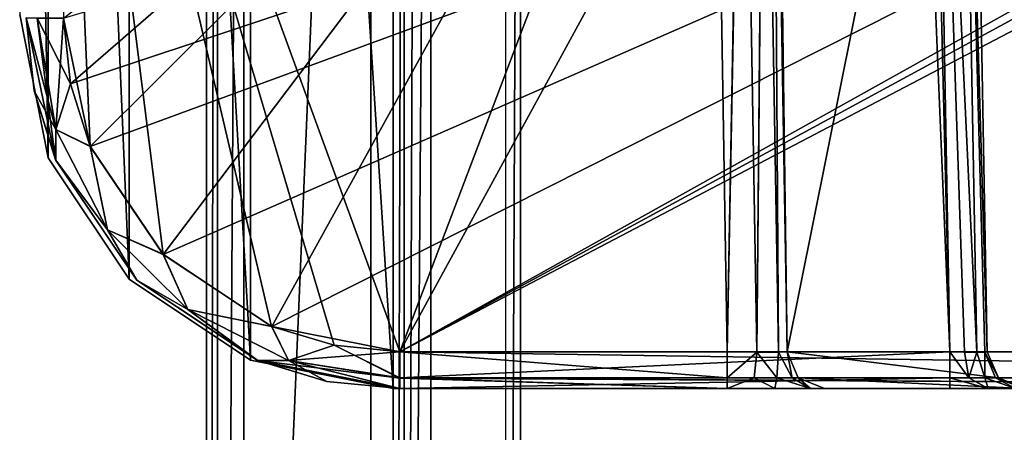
# Model space of a CAD drawing. Header units: millimetres. Extents: x -30 to 30, y -27.5 to 31.
# Tile 2 of 22: x -30 to -16.8, y 0.4 to 5.9. Entities that reach past the tile are written whole.
import ezdxf

# ---------------------------------------------------------------- set-up
doc = ezdxf.new("R2010")
doc.units = ezdxf.units.MM
doc.header["$LTSCALE"] = 65.185185
for name, color, linetype in [('1', 7, 'CONTINUOUS'), ('103', 7, 'CONTINUOUS'), ('113', 7, 'CONTINUOUS'), ('129', 7, 'CONTINUOUS'), ('145', 7, 'CONTINUOUS'), ('151', 7, 'CONTINUOUS'), ('155', 7, 'CONTINUOUS'), ('172', 7, 'CONTINUOUS'), ('192', 7, 'CONTINUOUS'), ('193', 7, 'CONTINUOUS'), ('194', 7, 'CONTINUOUS'), ('195', 7, 'CONTINUOUS'), ('2', 7, 'CONTINUOUS'), ('219', 7, 'CONTINUOUS'), ('220', 7, 'CONTINUOUS'), ('24', 7, 'CONTINUOUS'), ('258', 7, 'CONTINUOUS'), ('265', 7, 'CONTINUOUS'), ('276', 7, 'CONTINUOUS'), ('277', 7, 'CONTINUOUS'), ('278', 7, 'CONTINUOUS'), ('37', 7, 'CONTINUOUS'), ('38', 7, 'CONTINUOUS'), ('6', 7, 'CONTINUOUS'), ('70', 7, 'CONTINUOUS'), ('73', 7, 'CONTINUOUS'), ('77', 7, 'CONTINUOUS'), ('79', 7, 'CONTINUOUS'), ('93', 7, 'CONTINUOUS'), ('95', 7, 'CONTINUOUS'), ('98', 7, 'CONTINUOUS')]:
    doc.layers.add(name, color=color, linetype=linetype)

msp = doc.modelspace()

# ---------------------------------------------------------------- linework, layer by layer
at = {"layer": '1', "color": 252, "linetype": 'Continuous', "true_color": 0x96918c}
for points in [[(-4.6, 7, -33.1), (-24.5, -24.5, -33.1), (-4.6, 22.793, -33.1), (-4.6, 7, -33.1)], [(24.5, 22.793, -33.1), (-24.5, -24.5, -33.1), (4.6, 7, -33.1), (24.5, 22.793, -33.1)], [(24.5, -24.5, -33.1), (-24.5, -24.5, -33.1), (24.5, 22.793, -33.1), (24.5, -24.5, -33.1)], [(-24.5, -24.5, -33.1), (-24.5, 22.793, -33.1), (-4.6, 22.793, -33.1), (-24.5, -24.5, -33.1)], [(4.6, 7, -33.1), (-24.5, -24.5, -33.1), (-4.6, 7, -33.1), (4.6, 7, -33.1)]]:
    msp.add_3dface(points, dxfattribs=at)
at = {"layer": '103', "color": 8, "linetype": 'Continuous', "true_color": 0x6e7371}
for points in [[(-24.913, 1, -182.347), (-1.747, 1, -182.347), (24.913, 1, -180.853), (-24.913, 1, -182.347)], [(17.551, 1, -180.853), (-24.913, 1, -182.347), (24.913, 1, -180.853), (17.551, 1, -180.853)], [(-24.913, 1, -180.853), (-24.913, 1, -182.347), (-17.551, 1, -180.853), (-24.913, 1, -180.853)], [(-17.551, 1, -180.853), (-24.913, 1, -182.347), (17.551, 1, -180.853), (-17.551, 1, -180.853)], [(-24.913, 1, -101.847), (-20.53, 1, -101.847), (24.913, 1, -92.1), (-24.913, 1, -101.847)], [(-24.913, 1, -92.1), (-24.913, 1, -101.847), (24.913, 1, -92.1), (-24.913, 1, -92.1)], [(24.913, 1, -92.1), (-20.53, 1, -101.847), (20.53, 1, -101.847), (24.913, 1, -92.1)], [(-20.53, 1, -101.847), (-19.892, 1, -102.014), (20.53, 1, -101.847), (-20.53, 1, -101.847)], [(20.53, 1, -101.847), (-19.892, 1, -102.014), (20.192, 1, -101.891), (20.53, 1, -101.847)], [(20.192, 1, -101.891), (-19.892, 1, -102.014), (19.887, 1, -102.017), (20.192, 1, -101.891)], [(-19.892, 1, -102.014), (-19.419, 1, -102.471), (19.887, 1, -102.017), (-19.892, 1, -102.014)], [(-19.419, 1, -102.471), (-19.231, 1, -103.101), (19.418, 1, -102.473), (-19.419, 1, -102.471)], [(19.887, 1, -102.017), (-19.419, 1, -102.471), (19.418, 1, -102.473), (19.887, 1, -102.017)], [(-19.231, 1, -103.101), (-16.552, 1, -179.818), (19.231, 1, -103.101), (-19.231, 1, -103.101)], [(19.418, 1, -102.473), (-19.231, 1, -103.101), (19.231, 1, -103.101), (19.418, 1, -102.473)], [(-17.041, 1, -180.714), (-17.551, 1, -180.853), (17.041, 1, -180.714), (-17.041, 1, -180.714)], [(17.041, 1, -180.714), (-17.551, 1, -180.853), (17.551, 1, -180.853), (17.041, 1, -180.714)], [(-16.674, 1, -180.334), (-17.041, 1, -180.714), (17.041, 1, -180.714), (-16.674, 1, -180.334)]]:
    msp.add_3dface(points, dxfattribs=at)
at = {"layer": '113', "color": 8, "linetype": 'Continuous', "true_color": 0x6e7371}
for points in [[(-29.912, 5.956, -92.1), (-29.912, 5.956, -101.925), (-29.808, 4.982, -101.909), (-29.912, 5.956, -92.1)], [(-29.912, 5.956, -92.1), (-29.808, 4.982, -101.909), (-29.519, 4.056, -92.1), (-29.912, 5.956, -92.1)], [(-29.808, 4.982, -101.909), (-29.518, 4.052, -101.895), (-29.519, 4.056, -92.1), (-29.808, 4.982, -101.909)], [(-29.519, 4.056, -92.1), (-29.518, 4.052, -101.895), (-28.433, 2.449, -92.1), (-29.519, 4.056, -92.1)], [(-29.518, 4.052, -101.895), (-28.431, 2.447, -101.87), (-28.433, 2.449, -92.1), (-29.518, 4.052, -101.895)], [(-28.433, 2.449, -92.1), (-28.431, 2.447, -101.87), (-26.816, 1.376, -92.1), (-28.433, 2.449, -92.1)], [(-28.431, 2.447, -101.87), (-26.815, 1.376, -101.853), (-26.816, 1.376, -92.1), (-28.431, 2.447, -101.87)], [(-24.913, 1, -101.847), (-24.913, 1, -92.1), (-26.816, 1.376, -92.1), (-24.913, 1, -101.847)], [(-26.815, 1.376, -101.853), (-24.913, 1, -101.847), (-26.816, 1.376, -92.1), (-26.815, 1.376, -101.853)]]:
    msp.add_3dface(points, dxfattribs=at)
at = {"layer": '129', "color": 8, "linetype": 'Continuous', "true_color": 0x6e7371}
for points in [[(-29.912, 5.956, -180.775), (-29.808, 4.982, -182.409), (-29.52, 4.057, -180.805), (-29.912, 5.956, -180.775)], [(-29.912, 5.956, -180.775), (-29.912, 5.956, -182.425), (-29.808, 4.982, -182.409), (-29.912, 5.956, -180.775)], [(-29.808, 4.982, -182.409), (-29.518, 4.052, -182.395), (-29.52, 4.057, -180.805), (-29.808, 4.982, -182.409)], [(-29.52, 4.057, -180.805), (-29.518, 4.052, -182.395), (-28.434, 2.451, -180.83), (-29.52, 4.057, -180.805)], [(-29.518, 4.052, -182.395), (-28.431, 2.447, -182.37), (-28.434, 2.451, -180.83), (-29.518, 4.052, -182.395)], [(-28.434, 2.451, -180.83), (-28.431, 2.447, -182.37), (-26.82, 1.378, -180.847), (-28.434, 2.451, -180.83)], [(-28.431, 2.447, -182.37), (-26.815, 1.376, -182.353), (-26.82, 1.378, -180.847), (-28.431, 2.447, -182.37)], [(-26.82, 1.378, -180.847), (-26.815, 1.376, -182.353), (-25.888, 1.096, -180.852), (-26.82, 1.378, -180.847)], [(-26.815, 1.376, -182.353), (-24.913, 1, -182.347), (-25.888, 1.096, -180.852), (-26.815, 1.376, -182.353)], [(-24.913, 1, -182.347), (-24.913, 1, -180.853), (-25.888, 1.096, -180.852), (-24.913, 1, -182.347)]]:
    msp.add_3dface(points, dxfattribs=at)
at = {"layer": '145', "color": 8, "linetype": 'Continuous', "true_color": 0x6e7371}
for points in [[(-29.412, 5.952, -102.425), (-20.716, 12.535, -102.54), (-29.318, 5.075, -102.409), (-29.412, 5.952, -102.425)], [(-29.318, 5.075, -102.409), (-20.716, 12.535, -102.54), (-29.057, 4.238, -102.395), (-29.318, 5.075, -102.409)], [(-29.057, 4.238, -102.395), (-20.716, 12.535, -102.54), (-28.079, 2.794, -102.369), (-29.057, 4.238, -102.395)], [(-28.079, 2.794, -102.369), (-20.716, 12.535, -102.54), (-26.625, 1.83, -102.353), (-28.079, 2.794, -102.369)], [(-26.625, 1.83, -102.353), (-20.716, 12.535, -102.54), (-24.913, 1.491, -102.347), (-26.625, 1.83, -102.353)], [(-20.716, 12.535, -102.54), (-20.53, 1.491, -102.347), (-24.913, 1.491, -102.347), (-20.716, 12.535, -102.54)]]:
    msp.add_3dface(points, dxfattribs=at)
at = {"layer": '151', "color": 8, "linetype": 'Continuous', "true_color": 0x6e7371}
for points in [[(-29.318, 5.075, -182.909), (-29.412, 5.952, -182.925), (-2.457, 14.009, -183.065), (-29.318, 5.075, -182.909)], [(-29.057, 4.238, -182.895), (-29.318, 5.075, -182.909), (-2.457, 14.009, -183.065), (-29.057, 4.238, -182.895)], [(-28.079, 2.794, -182.869), (-29.057, 4.238, -182.895), (-2.457, 14.009, -183.065), (-28.079, 2.794, -182.869)], [(-26.625, 1.83, -182.853), (-28.079, 2.794, -182.869), (-2.457, 14.009, -183.065), (-26.625, 1.83, -182.853)], [(-24.913, 1.491, -182.847), (-26.625, 1.83, -182.853), (-2.457, 14.009, -183.065), (-24.913, 1.491, -182.847)], [(-2.106, 13.865, -183.063), (-24.913, 1.491, -182.847), (-2.457, 14.009, -183.065), (-2.106, 13.865, -183.063)], [(-1.957, 13.517, -183.057), (-24.913, 1.491, -182.847), (-2.106, 13.865, -183.063), (-1.957, 13.517, -183.057)], [(-1.747, 1.491, -182.847), (-24.913, 1.491, -182.847), (-1.957, 13.517, -183.057), (-1.747, 1.491, -182.847)]]:
    msp.add_3dface(points, dxfattribs=at)
at = {"layer": '155', "color": 8, "linetype": 'Continuous', "true_color": 0x6e7371}
for points in [[(-19.905, 13.672, -104.198), (-19.895, 13.714, -104.511), (-19.73, 1.491, -103.119), (-19.905, 13.672, -104.198)], [(-19.895, 13.714, -104.511), (-17.272, 13.714, -179.623), (-19.73, 1.491, -103.119), (-19.895, 13.714, -104.511)], [(-17.272, 13.714, -179.623), (-17.051, 1.491, -179.836), (-19.73, 1.491, -103.119), (-17.272, 13.714, -179.623)], [(-19.913, 13.554, -103.913), (-19.905, 13.672, -104.198), (-19.73, 1.491, -103.119), (-19.913, 13.554, -103.913)], [(-19.921, 13.125, -103.478), (-19.913, 13.554, -103.913), (-19.73, 1.491, -103.119), (-19.921, 13.125, -103.478)], [(-19.916, 12.535, -103.311), (-19.921, 13.125, -103.478), (-19.73, 1.491, -103.119), (-19.916, 12.535, -103.311)]]:
    msp.add_3dface(points, dxfattribs=at)
at = {"layer": '172', "color": 8, "linetype": 'Continuous', "true_color": 0x6e7371}
for points in [[(-20.53, 1.491, -102.347), (-20.716, 12.535, -102.54), (-20.332, 12.54, -102.638), (-20.53, 1.491, -102.347)], [(-20.53, 1.491, -102.347), (-20.324, 12.54, -102.642), (-20.137, 1.488, -102.449), (-20.53, 1.491, -102.347)], [(-20.53, 1.491, -102.347), (-20.332, 12.54, -102.638), (-20.324, 12.54, -102.642), (-20.53, 1.491, -102.347)], [(-20.324, 12.54, -102.642), (-20.035, 12.54, -102.92), (-20.137, 1.488, -102.449), (-20.324, 12.54, -102.642)], [(-20.137, 1.488, -102.449), (-20.033, 12.54, -102.924), (-19.846, 1.488, -102.731), (-20.137, 1.488, -102.449)], [(-20.035, 12.54, -102.92), (-20.033, 12.54, -102.924), (-20.137, 1.488, -102.449), (-20.035, 12.54, -102.92)], [(-20.033, 12.54, -102.924), (-19.916, 12.535, -103.311), (-19.846, 1.488, -102.731), (-20.033, 12.54, -102.924)], [(-19.916, 12.535, -103.311), (-19.73, 1.491, -103.119), (-19.846, 1.488, -102.731), (-19.916, 12.535, -103.311)]]:
    msp.add_3dface(points, dxfattribs=at)
at = {"layer": '192', "color": 8, "linetype": 'Continuous', "true_color": 0x6e7371}
for points in [[(-29.912, 5.956, -101.925), (-29.766, 5.951, -102.278), (-29.518, 4.462, -102.252), (-29.912, 5.956, -101.925)], [(-29.808, 4.982, -101.909), (-29.912, 5.956, -101.925), (-29.518, 4.462, -102.252), (-29.808, 4.982, -101.909)], [(-29.412, 5.952, -102.425), (-29.318, 5.075, -102.409), (-29.766, 5.951, -102.278), (-29.412, 5.952, -102.425)], [(-29.766, 5.951, -102.278), (-29.318, 5.075, -102.409), (-29.518, 4.462, -102.252), (-29.766, 5.951, -102.278)], [(-29.318, 5.075, -102.409), (-29.057, 4.238, -102.395), (-29.518, 4.462, -102.252), (-29.318, 5.075, -102.409)], [(-29.518, 4.052, -101.895), (-29.808, 4.982, -101.909), (-29.518, 4.462, -102.252), (-29.518, 4.052, -101.895)], [(-29.518, 4.462, -102.252), (-29.057, 4.238, -102.395), (-28.824, 3.121, -102.229), (-29.518, 4.462, -102.252)], [(-29.518, 4.052, -101.895), (-29.518, 4.462, -102.252), (-28.824, 3.121, -102.229), (-29.518, 4.052, -101.895)], [(-29.057, 4.238, -102.395), (-28.079, 2.794, -102.369), (-28.824, 3.121, -102.229), (-29.057, 4.238, -102.395)], [(-28.431, 2.447, -101.87), (-29.518, 4.052, -101.895), (-28.824, 3.121, -102.229), (-28.431, 2.447, -101.87)], [(-28.824, 3.121, -102.229), (-28.079, 2.794, -102.369), (-27.752, 2.057, -102.21), (-28.824, 3.121, -102.229)], [(-28.431, 2.447, -101.87), (-28.824, 3.121, -102.229), (-27.752, 2.057, -102.21), (-28.431, 2.447, -101.87)], [(-28.079, 2.794, -102.369), (-26.625, 1.83, -102.353), (-27.752, 2.057, -102.21), (-28.079, 2.794, -102.369)], [(-26.815, 1.376, -101.853), (-28.431, 2.447, -101.87), (-27.752, 2.057, -102.21), (-26.815, 1.376, -101.853)], [(-27.752, 2.057, -102.21), (-26.625, 1.83, -102.353), (-26.404, 1.375, -102.198), (-27.752, 2.057, -102.21)], [(-26.815, 1.376, -101.853), (-27.752, 2.057, -102.21), (-26.404, 1.375, -102.198), (-26.815, 1.376, -101.853)], [(-26.625, 1.83, -102.353), (-24.913, 1.491, -102.347), (-26.404, 1.375, -102.198), (-26.625, 1.83, -102.353)], [(-26.404, 1.375, -102.198), (-24.913, 1.491, -102.347), (-24.913, 1.143, -102.197), (-26.404, 1.375, -102.198)], [(-26.815, 1.376, -101.853), (-26.404, 1.375, -102.198), (-24.913, 1.14, -102.194), (-26.815, 1.376, -101.853)], [(-24.913, 1, -101.847), (-26.815, 1.376, -101.853), (-24.913, 1.14, -102.194), (-24.913, 1, -101.847)], [(-24.913, 1.14, -102.194), (-26.404, 1.375, -102.198), (-24.913, 1.143, -102.197), (-24.913, 1.14, -102.194)]]:
    msp.add_3dface(points, dxfattribs=at)
at = {"layer": '193', "color": 8, "linetype": 'Continuous', "true_color": 0x6e7371}
for points in [[(-24.913, 1.491, -102.347), (-20.53, 1.491, -102.347), (-20.53, 1.143, -102.197), (-24.913, 1.491, -102.347)], [(-24.913, 1.143, -102.197), (-24.913, 1.491, -102.347), (-20.53, 1.143, -102.197), (-24.913, 1.143, -102.197)], [(-20.53, 1, -101.847), (-24.913, 1.14, -102.194), (-24.913, 1.143, -102.197), (-20.53, 1, -101.847)], [(-20.53, 1, -101.847), (-24.913, 1.143, -102.197), (-20.53, 1.143, -102.197), (-20.53, 1, -101.847)], [(-20.53, 1, -101.847), (-24.913, 1, -101.847), (-24.913, 1.14, -102.194), (-20.53, 1, -101.847)]]:
    msp.add_3dface(points, dxfattribs=at)
at = {"layer": '194', "color": 8, "linetype": 'Continuous', "true_color": 0x6e7371}
for points in [[(-20.53, 1.491, -102.347), (-20.137, 1.488, -102.449), (-20.53, 1.143, -102.197), (-20.53, 1.491, -102.347)], [(-20.53, 1.143, -102.197), (-20.137, 1.488, -102.449), (-20.173, 1.142, -102.265), (-20.53, 1.143, -102.197)], [(-20.173, 1.142, -102.265), (-20.137, 1.488, -102.449), (-19.869, 1.141, -102.462), (-20.173, 1.142, -102.265)], [(-20.137, 1.488, -102.449), (-19.846, 1.488, -102.731), (-19.869, 1.141, -102.462), (-20.137, 1.488, -102.449)], [(-19.869, 1.141, -102.462), (-19.846, 1.488, -102.731), (-19.661, 1.142, -102.76), (-19.869, 1.141, -102.462)], [(-19.846, 1.488, -102.731), (-19.73, 1.491, -103.119), (-19.661, 1.142, -102.76), (-19.846, 1.488, -102.731)], [(-19.661, 1.142, -102.76), (-19.73, 1.491, -103.119), (-19.581, 1.143, -103.113), (-19.661, 1.142, -102.76)], [(-20.53, 1, -101.847), (-20.53, 1.143, -102.197), (-20.173, 1.142, -102.265), (-20.53, 1, -101.847)], [(-19.892, 1, -102.014), (-20.53, 1, -101.847), (-20.173, 1.142, -102.265), (-19.892, 1, -102.014)], [(-19.892, 1, -102.014), (-20.173, 1.142, -102.265), (-19.869, 1.141, -102.462), (-19.892, 1, -102.014)], [(-19.419, 1, -102.471), (-19.892, 1, -102.014), (-19.869, 1.141, -102.462), (-19.419, 1, -102.471)], [(-19.419, 1, -102.471), (-19.869, 1.141, -102.462), (-19.661, 1.142, -102.76), (-19.419, 1, -102.471)], [(-19.419, 1, -102.471), (-19.661, 1.142, -102.76), (-19.581, 1.143, -103.113), (-19.419, 1, -102.471)], [(-19.231, 1, -103.101), (-19.419, 1, -102.471), (-19.581, 1.143, -103.113), (-19.231, 1, -103.101)]]:
    msp.add_3dface(points, dxfattribs=at)
at = {"layer": '195', "color": 8, "linetype": 'Continuous', "true_color": 0x6e7371}
for points in [[(-19.581, 1.143, -103.113), (-19.73, 1.491, -103.119), (-16.902, 1.143, -179.831), (-19.581, 1.143, -103.113)], [(-19.73, 1.491, -103.119), (-17.051, 1.491, -179.836), (-16.902, 1.143, -179.831), (-19.73, 1.491, -103.119)], [(-16.552, 1, -179.818), (-19.581, 1.143, -103.113), (-16.902, 1.143, -179.831), (-16.552, 1, -179.818)], [(-16.552, 1, -179.818), (-19.231, 1, -103.101), (-19.581, 1.143, -103.113), (-16.552, 1, -179.818)]]:
    msp.add_3dface(points, dxfattribs=at)
at = {"layer": '2', "color": 252, "linetype": 'Continuous', "true_color": 0x96918c}
for points in [[(25, -24.5, 33.1), (25, 24.5, 33.1), (-25, -24.5, 33.1), (25, -24.5, 33.1)], [(-25, -24.5, 33.1), (25, 24.5, 33.1), (-25, 24.5, 33.1), (-25, -24.5, 33.1)]]:
    msp.add_3dface(points, dxfattribs=at)
at = {"layer": '219', "color": 8, "linetype": 'Continuous', "true_color": 0x6e7371}
for points in [[(-29.912, 5.956, -182.425), (-29.766, 5.951, -182.778), (-29.518, 4.462, -182.752), (-29.912, 5.956, -182.425)], [(-29.808, 4.982, -182.409), (-29.912, 5.956, -182.425), (-29.518, 4.462, -182.752), (-29.808, 4.982, -182.409)], [(-29.412, 5.952, -182.925), (-29.318, 5.075, -182.909), (-29.766, 5.951, -182.778), (-29.412, 5.952, -182.925)], [(-29.766, 5.951, -182.778), (-29.318, 5.075, -182.909), (-29.518, 4.462, -182.752), (-29.766, 5.951, -182.778)], [(-29.318, 5.075, -182.909), (-29.057, 4.238, -182.895), (-29.518, 4.462, -182.752), (-29.318, 5.075, -182.909)], [(-29.518, 4.052, -182.395), (-29.808, 4.982, -182.409), (-29.518, 4.462, -182.752), (-29.518, 4.052, -182.395)], [(-29.518, 4.052, -182.395), (-29.518, 4.462, -182.752), (-28.824, 3.121, -182.729), (-29.518, 4.052, -182.395)], [(-29.518, 4.462, -182.752), (-29.057, 4.238, -182.895), (-28.824, 3.121, -182.729), (-29.518, 4.462, -182.752)], [(-29.057, 4.238, -182.895), (-28.079, 2.794, -182.869), (-28.824, 3.121, -182.729), (-29.057, 4.238, -182.895)], [(-28.431, 2.447, -182.37), (-29.518, 4.052, -182.395), (-28.824, 3.121, -182.729), (-28.431, 2.447, -182.37)], [(-28.431, 2.447, -182.37), (-28.824, 3.121, -182.729), (-27.752, 2.057, -182.71), (-28.431, 2.447, -182.37)], [(-28.824, 3.121, -182.729), (-28.079, 2.794, -182.869), (-27.752, 2.057, -182.71), (-28.824, 3.121, -182.729)], [(-28.079, 2.794, -182.869), (-26.625, 1.83, -182.853), (-27.752, 2.057, -182.71), (-28.079, 2.794, -182.869)], [(-26.815, 1.376, -182.353), (-28.431, 2.447, -182.37), (-27.752, 2.057, -182.71), (-26.815, 1.376, -182.353)], [(-26.815, 1.376, -182.353), (-27.752, 2.057, -182.71), (-26.404, 1.375, -182.698), (-26.815, 1.376, -182.353)], [(-27.752, 2.057, -182.71), (-26.625, 1.83, -182.853), (-26.404, 1.375, -182.698), (-27.752, 2.057, -182.71)], [(-26.625, 1.83, -182.853), (-24.913, 1.491, -182.847), (-26.404, 1.375, -182.698), (-26.625, 1.83, -182.853)], [(-26.404, 1.375, -182.698), (-24.913, 1.491, -182.847), (-24.913, 1.143, -182.697), (-26.404, 1.375, -182.698)], [(-26.815, 1.376, -182.353), (-26.404, 1.375, -182.698), (-24.913, 1.14, -182.694), (-26.815, 1.376, -182.353)], [(-24.913, 1, -182.347), (-26.815, 1.376, -182.353), (-24.913, 1.14, -182.694), (-24.913, 1, -182.347)], [(-24.913, 1.14, -182.694), (-26.404, 1.375, -182.698), (-24.913, 1.143, -182.697), (-24.913, 1.14, -182.694)]]:
    msp.add_3dface(points, dxfattribs=at)
at = {"layer": '220', "color": 8, "linetype": 'Continuous', "true_color": 0x6e7371}
for points in [[(-24.913, 1.143, -182.697), (-24.913, 1.491, -182.847), (-1.747, 1.143, -182.697), (-24.913, 1.143, -182.697)], [(-24.913, 1.491, -182.847), (-1.747, 1.491, -182.847), (-1.747, 1.143, -182.697), (-24.913, 1.491, -182.847)], [(-1.747, 1, -182.347), (-24.913, 1.14, -182.694), (-24.913, 1.143, -182.697), (-1.747, 1, -182.347)], [(-1.747, 1, -182.347), (-24.913, 1.143, -182.697), (-1.747, 1.143, -182.697), (-1.747, 1, -182.347)], [(-1.747, 1, -182.347), (-24.913, 1, -182.347), (-24.913, 1.14, -182.694), (-1.747, 1, -182.347)]]:
    msp.add_3dface(points, dxfattribs=at)
at = {"layer": '24', "color": 252, "linetype": 'Continuous', "true_color": 0x96918c}
for points in [[(-24.854, -24.5, -32.954), (-25, -24.5, -32.6), (-24.854, 22.793, -32.954), (-24.854, -24.5, -32.954)], [(-25, -24.5, -32.6), (-25, 22.793, -32.6), (-24.854, 22.793, -32.954), (-25, -24.5, -32.6)], [(-24.5, 22.793, -33.1), (-24.5, -24.5, -33.1), (-24.854, -24.5, -32.954), (-24.5, 22.793, -33.1)], [(-24.691, 22.793, -33.062), (-24.854, -24.5, -32.954), (-24.854, 22.793, -32.954), (-24.691, 22.793, -33.062)], [(-24.5, 22.793, -33.1), (-24.854, -24.5, -32.954), (-24.691, 22.793, -33.062), (-24.5, 22.793, -33.1)]]:
    msp.add_3dface(points, dxfattribs=at)
at = {"layer": '258', "color": 8, "linetype": 'Continuous', "true_color": 0x6e7371}
for points in [[(-28.082, 2.797, -180.33), (-29.483, 14.009, -180.135), (-29.059, 4.242, -180.305), (-28.082, 2.797, -180.33)], [(-26.629, 1.831, -180.347), (-29.483, 14.009, -180.135), (-28.082, 2.797, -180.33), (-26.629, 1.831, -180.347)], [(-25.79, 1.578, -180.352), (-29.483, 14.009, -180.135), (-26.629, 1.831, -180.347), (-25.79, 1.578, -180.352)], [(-24.913, 1.491, -180.353), (-29.483, 14.009, -180.135), (-25.79, 1.578, -180.352), (-24.913, 1.491, -180.353)], [(-18.072, 14.009, -180.135), (-29.483, 14.009, -180.135), (-24.913, 1.491, -180.353), (-18.072, 14.009, -180.135)], [(-29.059, 4.242, -180.305), (-29.483, 14.009, -180.135), (-29.412, 5.952, -180.275), (-29.059, 4.242, -180.305)], [(-17.551, 1.491, -180.353), (-18.072, 14.009, -180.135), (-24.913, 1.491, -180.353), (-17.551, 1.491, -180.353)], [(-17.862, 13.923, -180.136), (-18.072, 14.009, -180.135), (-17.551, 1.491, -180.353), (-17.862, 13.923, -180.136)], [(-17.772, 13.714, -180.14), (-17.862, 13.923, -180.136), (-17.551, 1.491, -180.353), (-17.772, 13.714, -180.14)]]:
    msp.add_3dface(points, dxfattribs=at)
at = {"layer": '265', "color": 8, "linetype": 'Continuous', "true_color": 0x6e7371}
for points in [[(-17.412, 13.718, -179.987), (-17.772, 13.714, -180.14), (-17.192, 1.487, -180.201), (-17.412, 13.718, -179.987)], [(-17.192, 1.487, -180.201), (-17.772, 13.714, -180.14), (-17.356, 1.488, -180.314), (-17.192, 1.487, -180.201)], [(-17.772, 13.714, -180.14), (-17.551, 1.491, -180.353), (-17.356, 1.488, -180.314), (-17.772, 13.714, -180.14)], [(-17.051, 1.491, -179.836), (-17.412, 13.718, -179.987), (-17.084, 1.488, -180.033), (-17.051, 1.491, -179.836)], [(-17.051, 1.491, -179.836), (-17.272, 13.714, -179.623), (-17.412, 13.718, -179.987), (-17.051, 1.491, -179.836)], [(-17.084, 1.488, -180.033), (-17.412, 13.718, -179.987), (-17.192, 1.487, -180.201), (-17.084, 1.488, -180.033)]]:
    msp.add_3dface(points, dxfattribs=at)
at = {"layer": '276', "color": 8, "linetype": 'Continuous', "true_color": 0x6e7371}
for points in [[(-17.356, 1.488, -180.314), (-17.551, 1.491, -180.353), (-17.296, 1.141, -180.453), (-17.356, 1.488, -180.314)], [(-17.296, 1.141, -180.453), (-17.551, 1.491, -180.353), (-17.551, 1.143, -180.503), (-17.296, 1.141, -180.453)], [(-17.192, 1.487, -180.201), (-17.356, 1.488, -180.314), (-17.296, 1.141, -180.453), (-17.192, 1.487, -180.201)], [(-17.082, 1.141, -180.306), (-17.192, 1.487, -180.201), (-17.296, 1.141, -180.453), (-17.082, 1.141, -180.306)], [(-17.084, 1.488, -180.033), (-17.192, 1.487, -180.201), (-17.082, 1.141, -180.306), (-17.084, 1.488, -180.033)], [(-16.902, 1.143, -179.831), (-17.051, 1.491, -179.836), (-17.084, 1.488, -180.033), (-16.902, 1.143, -179.831)], [(-16.902, 1.143, -179.831), (-17.084, 1.488, -180.033), (-16.943, 1.141, -180.087), (-16.902, 1.143, -179.831)], [(-16.943, 1.141, -180.087), (-17.084, 1.488, -180.033), (-17.082, 1.141, -180.306), (-16.943, 1.141, -180.087)], [(-17.041, 1, -180.714), (-17.296, 1.141, -180.453), (-17.551, 1.143, -180.503), (-17.041, 1, -180.714)], [(-17.551, 1, -180.853), (-17.041, 1, -180.714), (-17.551, 1.143, -180.503), (-17.551, 1, -180.853)], [(-17.041, 1, -180.714), (-17.082, 1.141, -180.306), (-17.296, 1.141, -180.453), (-17.041, 1, -180.714)], [(-16.674, 1, -180.334), (-16.943, 1.141, -180.087), (-17.082, 1.141, -180.306), (-16.674, 1, -180.334)], [(-17.041, 1, -180.714), (-16.674, 1, -180.334), (-17.082, 1.141, -180.306), (-17.041, 1, -180.714)], [(-16.552, 1, -179.818), (-16.902, 1.143, -179.831), (-16.943, 1.141, -180.087), (-16.552, 1, -179.818)], [(-16.674, 1, -180.334), (-16.552, 1, -179.818), (-16.943, 1.141, -180.087), (-16.674, 1, -180.334)]]:
    msp.add_3dface(points, dxfattribs=at)
at = {"layer": '277', "color": 8, "linetype": 'Continuous', "true_color": 0x6e7371}
for points in [[(-17.551, 1.143, -180.503), (-17.551, 1.491, -180.353), (-24.913, 1.143, -180.503), (-17.551, 1.143, -180.503)], [(-17.551, 1.491, -180.353), (-24.913, 1.491, -180.353), (-24.913, 1.143, -180.503), (-17.551, 1.491, -180.353)], [(-24.913, 1.14, -180.506), (-17.551, 1.143, -180.503), (-24.913, 1.143, -180.503), (-24.913, 1.14, -180.506)], [(-24.913, 1, -180.853), (-17.551, 1.143, -180.503), (-24.913, 1.14, -180.506), (-24.913, 1, -180.853)], [(-24.913, 1, -180.853), (-17.551, 1, -180.853), (-17.551, 1.143, -180.503), (-24.913, 1, -180.853)]]:
    msp.add_3dface(points, dxfattribs=at)
at = {"layer": '278', "color": 8, "linetype": 'Continuous', "true_color": 0x6e7371}
for points in [[(-29.912, 5.956, -180.775), (-29.52, 4.057, -180.805), (-29.766, 5.951, -180.422), (-29.912, 5.956, -180.775)], [(-29.518, 4.462, -180.448), (-29.412, 5.952, -180.275), (-29.766, 5.951, -180.422), (-29.518, 4.462, -180.448)], [(-29.52, 4.057, -180.805), (-29.518, 4.462, -180.448), (-29.766, 5.951, -180.422), (-29.52, 4.057, -180.805)], [(-29.059, 4.242, -180.305), (-29.412, 5.952, -180.275), (-29.518, 4.462, -180.448), (-29.059, 4.242, -180.305)], [(-29.52, 4.057, -180.805), (-28.824, 3.121, -180.471), (-29.518, 4.462, -180.448), (-29.52, 4.057, -180.805)], [(-28.824, 3.121, -180.471), (-29.059, 4.242, -180.305), (-29.518, 4.462, -180.448), (-28.824, 3.121, -180.471)], [(-28.082, 2.797, -180.33), (-29.059, 4.242, -180.305), (-28.824, 3.121, -180.471), (-28.082, 2.797, -180.33)], [(-29.52, 4.057, -180.805), (-28.434, 2.451, -180.83), (-28.824, 3.121, -180.471), (-29.52, 4.057, -180.805)], [(-28.434, 2.451, -180.83), (-27.752, 2.057, -180.49), (-28.824, 3.121, -180.471), (-28.434, 2.451, -180.83)], [(-27.752, 2.057, -180.49), (-28.082, 2.797, -180.33), (-28.824, 3.121, -180.471), (-27.752, 2.057, -180.49)], [(-26.629, 1.831, -180.347), (-28.082, 2.797, -180.33), (-27.752, 2.057, -180.49), (-26.629, 1.831, -180.347)], [(-28.434, 2.451, -180.83), (-26.82, 1.378, -180.847), (-27.752, 2.057, -180.49), (-28.434, 2.451, -180.83)], [(-26.82, 1.378, -180.847), (-26.404, 1.375, -180.502), (-27.752, 2.057, -180.49), (-26.82, 1.378, -180.847)], [(-26.404, 1.375, -180.502), (-26.629, 1.831, -180.347), (-27.752, 2.057, -180.49), (-26.404, 1.375, -180.502)], [(-25.79, 1.578, -180.352), (-26.629, 1.831, -180.347), (-26.404, 1.375, -180.502), (-25.79, 1.578, -180.352)], [(-24.913, 1.14, -180.506), (-25.79, 1.578, -180.352), (-26.404, 1.375, -180.502), (-24.913, 1.14, -180.506)], [(-24.913, 1.491, -180.353), (-25.79, 1.578, -180.352), (-24.913, 1.143, -180.503), (-24.913, 1.491, -180.353)], [(-25.79, 1.578, -180.352), (-24.913, 1.14, -180.506), (-24.913, 1.143, -180.503), (-25.79, 1.578, -180.352)], [(-26.82, 1.378, -180.847), (-25.888, 1.096, -180.852), (-26.404, 1.375, -180.502), (-26.82, 1.378, -180.847)], [(-24.913, 1, -180.853), (-24.913, 1.14, -180.506), (-26.404, 1.375, -180.502), (-24.913, 1, -180.853)], [(-25.888, 1.096, -180.852), (-24.913, 1, -180.853), (-26.404, 1.375, -180.502), (-25.888, 1.096, -180.852)]]:
    msp.add_3dface(points, dxfattribs=at)
at = {"layer": '37', "color": 250, "linetype": 'Continuous', "true_color": 0x1c1c1c}
for points in [[(23.3, 22.5, 33.191), (-23.3, -22.5, 33.191), (23.3, -22.5, 33.191), (23.3, 22.5, 33.191)], [(-23.3, 22.5, 33.191), (-23.3, -22.5, 33.191), (23.3, 22.5, 33.191), (-23.3, 22.5, 33.191)]]:
    msp.add_3dface(points, dxfattribs=at)
at = {"layer": '38', "color": 250, "linetype": 'Continuous', "true_color": 0x1c1c1c}
for points in [[(-23.5, -22.5, 32.991), (-23.3, 22.5, 33.191), (-23.5, 22.5, 32.991), (-23.5, -22.5, 32.991)], [(-23.3, -22.5, 33.191), (-23.3, 22.5, 33.191), (-23.5, -22.5, 32.991), (-23.3, -22.5, 33.191)]]:
    msp.add_3dface(points, dxfattribs=at)
at = {"layer": '6', "color": 252, "linetype": 'Continuous', "true_color": 0x96918c}
for points in [[(-25, 22.793, -32.6), (-25, -24.5, 33.1), (-25, 24.5, -30.893), (-25, 22.793, -32.6)], [(-25, -24.5, 33.1), (-25, 24.5, 33.1), (-25, 24.5, -30.893), (-25, -24.5, 33.1)], [(-25, -24.5, -32.6), (-25, -24.5, 33.1), (-25, 22.793, -32.6), (-25, -24.5, -32.6)]]:
    msp.add_3dface(points, dxfattribs=at)
at = {"layer": '70', "color": 252, "linetype": 'Continuous', "true_color": 0x96918c}
for points in [[(-27.354, 27.354, 18.5), (-27, 27.5, 18.5), (-27.354, -27.354, 18.5), (-27.354, 27.354, 18.5)], [(-27, 27.5, 18.5), (-27, -27.5, 18.5), (-27.354, -27.354, 18.5), (-27, 27.5, 18.5)], [(27, -27.5, 18.5), (-27, -27.5, 18.5), (27, 27.5, 18.5), (27, -27.5, 18.5)], [(27, 27.5, 18.5), (-27, -27.5, 18.5), (-27, 27.5, 18.5), (27, 27.5, 18.5)], [(-27.5, -27, 18.5), (-27.354, 27.354, 18.5), (-27.354, -27.354, 18.5), (-27.5, -27, 18.5)], [(-27.5, 27, 18.5), (-27.354, 27.354, 18.5), (-27.5, -27, 18.5), (-27.5, 27, 18.5)]]:
    msp.add_3dface(points, dxfattribs=at)
at = {"layer": '73', "color": 252, "linetype": 'Continuous', "true_color": 0x96918c}
for points in [[(-27.5, 27, 18.5), (-27.5, -27, 83.05), (-27.5, 27, 34.428), (-27.5, 27, 18.5)], [(-27.5, 27, 18.5), (-27.5, -27, 18.5), (-27.5, -27, 83.05), (-27.5, 27, 18.5)]]:
    msp.add_3dface(points, dxfattribs=at)
at = {"layer": '77', "color": 252, "linetype": 'Continuous', "true_color": 0x96918c}
for points in [[(-25.3, 24.8, 18.5), (-25.3, 24.8, 36.409), (-25.3, -24.8, 18.5), (-25.3, 24.8, 18.5)], [(-25.3, -24.8, 18.5), (-25.3, 24.8, 36.409), (-25.3, -24.8, 81.069), (-25.3, -24.8, 18.5)]]:
    msp.add_3dface(points, dxfattribs=at)
at = {"layer": '79', "color": 252, "linetype": 'Continuous', "true_color": 0x96918c}
for points in [[(-27.5, 27, 34.428), (-27.5, -27, 83.05), (-25.3, 24.8, 36.409), (-27.5, 27, 34.428)], [(-25.3, 24.8, 36.409), (-27.5, -27, 83.05), (-25.3, -24.8, 81.069), (-25.3, 24.8, 36.409)]]:
    msp.add_3dface(points, dxfattribs=at)
at = {"layer": '93', "color": 250, "linetype": 'Continuous', "true_color": 0x1c1c1c}
for points in [[(-25, 31, -88.1), (-26.913, 30.619, -88.1), (-25, 1, -88.1), (-25, 31, -88.1)], [(25, 1, -88.1), (-25, 31, -88.1), (-25, 1, -88.1), (25, 1, -88.1)], [(25, 31, -88.1), (-25, 31, -88.1), (25, 1, -88.1), (25, 31, -88.1)], [(-26.913, 30.619, -88.1), (-28.536, 29.536, -88.1), (-26.913, 1.381, -88.1), (-26.913, 30.619, -88.1)], [(-25, 1, -88.1), (-26.913, 30.619, -88.1), (-26.913, 1.381, -88.1), (-25, 1, -88.1)], [(-28.536, 29.536, -88.1), (-29.619, 27.913, -88.1), (-28.536, 2.464, -88.1), (-28.536, 29.536, -88.1)], [(-26.913, 1.381, -88.1), (-28.536, 29.536, -88.1), (-28.536, 2.464, -88.1), (-26.913, 1.381, -88.1)], [(-29.619, 27.913, -88.1), (-30, 26, -88.1), (-29.619, 4.087, -88.1), (-29.619, 27.913, -88.1)], [(-28.536, 2.464, -88.1), (-29.619, 27.913, -88.1), (-29.619, 4.087, -88.1), (-28.536, 2.464, -88.1)], [(-30, 26, -88.1), (-30, 6, -88.1), (-29.619, 4.087, -88.1), (-30, 26, -88.1)]]:
    msp.add_3dface(points, dxfattribs=at)
at = {"layer": '95', "color": 250, "linetype": 'Continuous', "true_color": 0x1c1c1c}
for points in [[(25, 1, -92.1), (-25, 1, -88.1), (-25, 1, -92.1), (25, 1, -92.1)], [(25, 1, -88.1), (-25, 1, -88.1), (25, 1, -92.1), (25, 1, -88.1)]]:
    msp.add_3dface(points, dxfattribs=at)
at = {"layer": '98', "color": 250, "linetype": 'Continuous', "true_color": 0x1c1c1c}
for points in [[(-30, 6, -88.1), (-30, 6, -92.1), (-29.619, 4.087, -92.1), (-30, 6, -88.1)], [(-29.619, 4.087, -88.1), (-30, 6, -88.1), (-29.619, 4.087, -92.1), (-29.619, 4.087, -88.1)], [(-28.536, 2.464, -88.1), (-29.619, 4.087, -88.1), (-28.536, 2.464, -92.1), (-28.536, 2.464, -88.1)], [(-28.536, 2.464, -92.1), (-29.619, 4.087, -88.1), (-29.619, 4.087, -92.1), (-28.536, 2.464, -92.1)], [(-26.913, 1.381, -92.1), (-28.536, 2.464, -88.1), (-28.536, 2.464, -92.1), (-26.913, 1.381, -92.1)], [(-26.913, 1.381, -88.1), (-28.536, 2.464, -88.1), (-26.913, 1.381, -92.1), (-26.913, 1.381, -88.1)], [(-25, 1, -92.1), (-26.913, 1.381, -88.1), (-26.913, 1.381, -92.1), (-25, 1, -92.1)], [(-25, 1, -88.1), (-26.913, 1.381, -88.1), (-25, 1, -92.1), (-25, 1, -88.1)]]:
    msp.add_3dface(points, dxfattribs=at)

doc.saveas('drawing.dxf')
